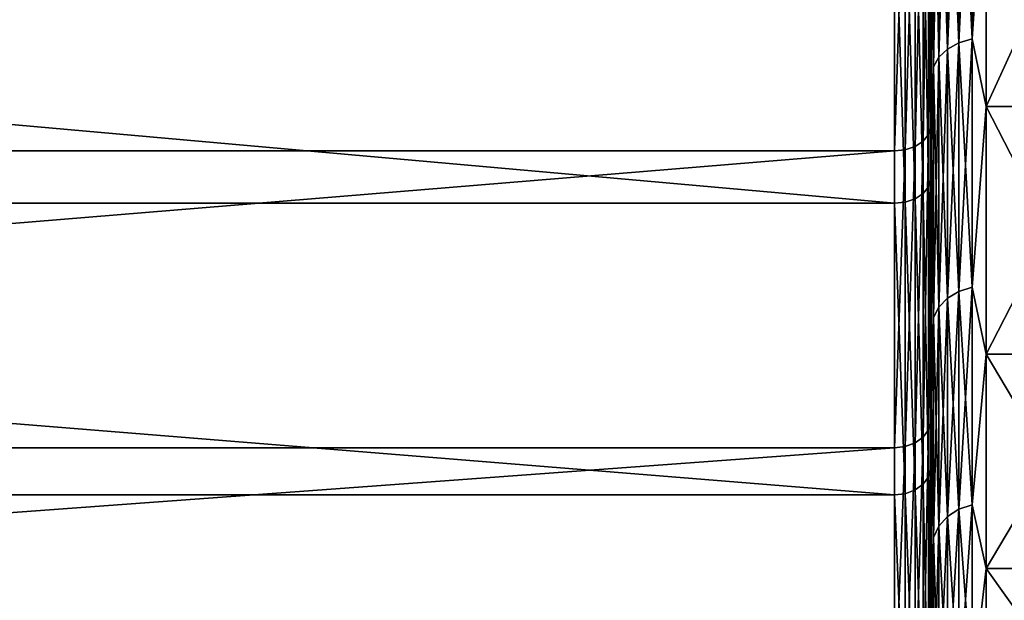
# Model space of a CAD drawing. Header units: metres. Extents: x -150 to 310, y -128 to 84.
# Tile 6 of 256: x -133.52 to -128.1, y -18.1 to -14.9. Entities that reach past the tile are written whole.
import ezdxf

# ---------------------------------------------------------------- set-up
doc = ezdxf.new("R2010")
doc.units = ezdxf.units.M
doc.layers.add('solid_26009703_SW0001', color=7, linetype='CONTINUOUS')

msp = doc.modelspace()

# ---------------------------------------------------------------- linework, layer by layer
at = {"layer": 'solid_26009703_SW0001'}
for points in [[(-128.5, -12.335438, 16.994837), (-128.5, -14.402654, 17.397562), (-128.5, -16.097675, 15.842572)], [(-128.5, -14.04847, 15.60839), (-128.5, -12.335438, 16.994837), (-128.5, -16.097675, 15.842572)], [(-128.349792, -13.509514, -15.7367), (-128.277344, -13.490016, -15.713987), (-128.277344, -15.010561, -14.268602)], [(-128.349792, -15.032256, 14.289226), (-128.277344, -15.010561, 14.268602), (-128.277344, -13.490016, 15.713987)], [(-128.349792, -13.509514, 15.7367), (-128.349792, -15.032256, 14.289226), (-128.277344, -13.490016, 15.713987)], [(-128.199997, -13.851003, -15.383099), (-128.277344, -15.010561, -14.268602), (-128.277344, -13.490016, -15.713987)], [(-128.199997, -13.851003, 15.383099), (-128.277344, -13.490016, 15.713987), (-128.277344, -15.010561, 14.268602)], [(-128.459763, -13.581072, -15.820055), (-128.412018, -13.540573, -15.77288), (-128.412018, -15.066816, -14.322077)], [(-128.459763, -15.11188, 14.364913), (-128.412018, -15.066816, 14.322077), (-128.412018, -13.540573, 15.77288)], [(-128.459763, -13.581072, 15.820055), (-128.459763, -15.11188, 14.364913), (-128.412018, -13.540573, 15.77288)], [(-128.412018, -13.540573, -15.77288), (-128.349792, -13.509514, -15.7367), (-128.349792, -15.032256, -14.289226)], [(-128.412018, -15.066816, 14.322077), (-128.349792, -15.032256, 14.289226), (-128.349792, -13.509514, 15.7367)], [(-128.412018, -13.540573, 15.77288), (-128.412018, -15.066816, 14.322077), (-128.349792, -13.509514, 15.7367)], [(-128.412018, -15.066816, -14.322077), (-128.412018, -13.540573, -15.77288), (-128.349792, -15.032256, -14.289226)], [(-128.349792, -15.032256, -14.289226), (-128.349792, -13.509514, -15.7367), (-128.277344, -15.010561, -14.268602)], [(-128.489777, -13.628246, -15.875007), (-128.459763, -13.581072, -15.820055), (-128.459763, -15.11188, -14.364913)], [(-128.489777, -15.164371, 14.41481), (-128.459763, -15.11188, 14.364913), (-128.459763, -13.581072, 15.820055)], [(-128.489777, -13.628246, 15.875007), (-128.489777, -15.164371, 14.41481), (-128.459763, -13.581072, 15.820055)], [(-128.459763, -15.11188, -14.364913), (-128.459763, -13.581072, -15.820055), (-128.412018, -15.066816, -14.322077)], [(-128.489777, -13.628246, 15.875007), (-128.5, -14.04847, 15.60839), (-128.489777, -15.164371, 14.41481)], [(-128.489777, -15.164371, -14.41481), (-128.5, -14.048465, -15.608394), (-128.489777, -13.628246, -15.875007)], [(-128.489777, -15.164371, -14.41481), (-128.489777, -13.628246, -15.875007), (-128.459763, -15.11188, -14.364913)], [(-128.516876, -13.750546, 18.272734), (-128.546204, -13.782621, 18.315357), (-128.546204, -15.574187, 16.818373)], [(-128.516876, -15.537942, 16.779232), (-128.516876, -13.750546, 18.272734), (-128.546204, -15.574187, 16.818373)], [(-128.516876, -15.537942, 16.779232), (-128.504959, -15.497423, 16.735477), (-128.504959, -13.714688, 18.225082)], [(-128.516876, -15.537942, 16.779232), (-128.504959, -13.714688, 18.225082), (-128.516876, -13.750546, 18.272734)], [(-128.504959, -13.714688, 18.225082), (-128.504959, -15.497423, 16.735477), (-128.5, -14.402654, 17.397562)], [(-128.59021, -13.807908, 18.348961), (-128.644836, -13.824062, 18.370428), (-128.644836, -15.621015, 16.868942)], [(-128.59021, -15.60276, 16.84923), (-128.59021, -13.807908, 18.348961), (-128.644836, -15.621015, 16.868942)], [(-128.546204, -13.782621, 18.315357), (-128.59021, -13.807908, 18.348961), (-128.59021, -15.60276, 16.84923)], [(-128.546204, -15.574187, 16.818373), (-128.546204, -13.782621, 18.315357), (-128.59021, -15.60276, 16.84923)], [(-128.704758, -13.829589, 18.377771), (-148.557724, -13.829589, 18.377771), (-148.557724, -15.627259, 16.875685)], [(-128.704758, -15.627259, 16.875685), (-128.704758, -13.829589, 18.377771), (-148.557724, -15.627259, 16.875685)], [(-128.644836, -13.824062, 18.370428), (-128.704758, -13.829589, 18.377771), (-128.704758, -15.627259, 16.875685)], [(-128.644836, -15.621015, 16.868942), (-128.644836, -13.824062, 18.370428), (-128.704758, -15.627259, 16.875685)], [(-128.199997, -13.851003, -15.383099), (-128.199997, -15.383098, -13.851004), (-128.277344, -15.010561, -14.268602)], [(-128.199997, -15.383098, 13.851004), (-128.199997, -13.851003, 15.383099), (-128.277344, -15.010561, 14.268602)], [(-128.199997, -13.851003, -15.383099), (-127.5, -13.851004, -15.383099), (-127.5, -15.383098, -13.851004)], [(-128.199997, -13.851003, -15.383099), (-127.5, -15.383098, -13.851004), (-128.199997, -15.383098, -13.851004)], [(-128.199997, -15.383098, 13.851004), (-127.5, -13.851004, 15.383099), (-128.199997, -13.851003, 15.383099)], [(-128.199997, -15.383098, 13.851004), (-127.5, -15.383098, 13.851004), (-127.5, -13.851004, 15.383099)], [(-128.516876, -14.063183, -18.033224), (-128.504959, -14.02651, -17.986198), (-128.504959, -15.783328, -16.466112)], [(-128.504959, -15.783328, -16.466112), (-128.504959, -14.02651, -17.986198), (-128.5, -14.79929, -17.061649)], [(-128.516876, -14.063183, -18.033224), (-128.516876, -15.824594, -16.509165), (-128.546204, -14.095988, -18.075291)], [(-128.516876, -14.063183, -18.033224), (-128.504959, -15.783328, -16.466112), (-128.516876, -15.824594, -16.509165)], [(-128.5, -14.048465, -15.608394), (-128.5, -16.464529, -15.460913), (-128.5, -14.79929, -17.061649)], [(-128.5, -14.048465, -15.608394), (-128.5, -15.600304, -14.057443), (-128.5, -16.464529, -15.460913)], [(-128.489777, -15.164371, -14.41481), (-128.5, -15.600304, -14.057443), (-128.5, -14.048465, -15.608394)], [(-128.5, -14.04847, 15.60839), (-128.5, -16.097675, 15.842572), (-128.5, -17.631435, 14.115585)], [(-128.5, -15.600307, 14.057438), (-128.5, -14.04847, 15.60839), (-128.5, -17.631435, 14.115585)], [(-128.489777, -15.164371, 14.41481), (-128.5, -14.04847, 15.60839), (-128.5, -15.600307, 14.057438)], [(-128.644836, -14.138371, -18.129639), (-128.644836, -15.9092, -16.597429), (-128.704758, -14.144023, -18.136885)], [(-128.59021, -14.121849, -18.108452), (-128.59021, -15.890609, -16.578035), (-128.644836, -14.138371, -18.129639)], [(-128.59021, -15.890609, -16.578035), (-128.644836, -15.9092, -16.597429), (-128.644836, -14.138371, -18.129639)], [(-128.546204, -14.095988, -18.075291), (-128.546204, -15.861508, -16.547674), (-128.59021, -14.121849, -18.108452)], [(-128.546204, -15.861508, -16.547674), (-128.59021, -15.890609, -16.578035), (-128.59021, -14.121849, -18.108452)], [(-128.516876, -15.824594, -16.509165), (-128.546204, -15.861508, -16.547674), (-128.546204, -14.095988, -18.075291)], [(-128.704758, -15.91556, -16.604065), (-148.557724, -15.91556, -16.604065), (-148.557724, -14.144023, -18.136885)], [(-128.704758, -14.144023, -18.136885), (-128.704758, -15.91556, -16.604065), (-148.557724, -14.144023, -18.136885)], [(-128.644836, -15.9092, -16.597429), (-128.704758, -15.91556, -16.604065), (-128.704758, -14.144023, -18.136885)], [(-128.504959, -15.497423, 16.735477), (-128.5, -16.097675, 15.842572), (-128.5, -14.402654, 17.397562)], [(-128.504959, -15.783328, -16.466112), (-128.5, -14.79929, -17.061649), (-128.5, -16.464529, -15.460913)], [(-128.412018, -15.066816, -14.322077), (-128.349792, -15.032256, -14.289226), (-128.349792, -16.400747, -12.695124)], [(-128.412018, -16.438454, 12.72431), (-128.349792, -16.400747, 12.695124), (-128.349792, -15.032256, 14.289226)], [(-128.412018, -15.066816, 14.322077), (-128.412018, -16.438454, 12.72431), (-128.349792, -15.032256, 14.289226)], [(-128.349792, -15.032256, -14.289226), (-128.277344, -15.010561, -14.268602), (-128.277344, -16.377077, -12.676802)], [(-128.349792, -16.400747, 12.695124), (-128.277344, -16.377077, 12.676802), (-128.277344, -15.010561, 14.268602)], [(-128.349792, -15.032256, 14.289226), (-128.349792, -16.400747, 12.695124), (-128.277344, -15.010561, 14.268602)], [(-128.349792, -16.400747, -12.695124), (-128.349792, -15.032256, -14.289226), (-128.277344, -16.377077, -12.676802)], [(-128.199997, -15.383098, -13.851004), (-128.277344, -16.377077, -12.676802), (-128.277344, -15.010561, -14.268602)], [(-128.199997, -15.383098, 13.851004), (-128.277344, -15.010561, 14.268602), (-128.277344, -16.377077, 12.676802)], [(-128.489777, -15.164371, -14.41481), (-128.459763, -15.11188, -14.364913), (-128.459763, -16.487619, -12.762368)], [(-128.489777, -16.544889, 12.806698), (-128.459763, -16.487619, 12.762368), (-128.459763, -15.11188, 14.364913)], [(-128.489777, -15.164371, 14.41481), (-128.489777, -16.544889, 12.806698), (-128.459763, -15.11188, 14.364913)], [(-128.459763, -15.11188, -14.364913), (-128.412018, -15.066816, -14.322077), (-128.412018, -16.438454, -12.72431)], [(-128.459763, -16.487619, 12.762368), (-128.412018, -16.438454, 12.72431), (-128.412018, -15.066816, 14.322077)], [(-128.459763, -15.11188, 14.364913), (-128.459763, -16.487619, 12.762368), (-128.412018, -15.066816, 14.322077)], [(-128.459763, -16.487619, -12.762368), (-128.459763, -15.11188, -14.364913), (-128.412018, -16.438454, -12.72431)], [(-128.412018, -16.438454, -12.72431), (-128.412018, -15.066816, -14.322077), (-128.349792, -16.400747, -12.695124)], [(-128.489777, -15.164371, 14.41481), (-128.5, -15.600307, 14.057438), (-128.489777, -16.544889, 12.806698)], [(-128.489777, -16.544889, -12.806698), (-128.5, -15.600304, -14.057443), (-128.489777, -15.164371, -14.41481)], [(-128.489777, -16.544889, -12.806698), (-128.489777, -15.164371, -14.41481), (-128.459763, -16.487619, -12.762368)], [(-128.199997, -15.383098, -13.851004), (-128.199997, -16.746651, -12.167155), (-128.277344, -16.377077, -12.676802)], [(-128.199997, -16.746651, 12.167155), (-128.199997, -15.383098, 13.851004), (-128.277344, -16.377077, 12.676802)], [(-128.199997, -15.383098, -13.851004), (-127.5, -15.383098, -13.851004), (-127.5, -16.746651, -12.167155)], [(-128.199997, -15.383098, -13.851004), (-127.5, -16.746651, -12.167155), (-128.199997, -16.746651, -12.167155)], [(-128.199997, -16.746651, 12.167155), (-127.5, -16.746651, 12.167155), (-127.5, -15.383098, 13.851004)], [(-128.199997, -16.746651, 12.167155), (-127.5, -15.383098, 13.851004), (-128.199997, -15.383098, 13.851004)], [(-128.516876, -15.537942, 16.779232), (-128.546204, -15.574187, 16.818373), (-128.546204, -17.204185, 15.146914)], [(-128.516876, -17.164146, 15.111663), (-128.516876, -15.537942, 16.779232), (-128.546204, -17.204185, 15.146914)], [(-128.516876, -17.164146, 15.111663), (-128.504959, -17.119387, 15.072256), (-128.504959, -15.497423, 16.735477)], [(-128.516876, -17.164146, 15.111663), (-128.504959, -15.497423, 16.735477), (-128.516876, -15.537942, 16.779232)], [(-128.504959, -15.497423, 16.735477), (-128.504959, -17.119387, 15.072256), (-128.5, -16.097675, 15.842572)], [(-128.59021, -15.60276, 16.84923), (-128.644836, -15.621015, 16.868942), (-128.644836, -17.255915, 15.192457)], [(-128.59021, -17.235748, 15.174704), (-128.59021, -15.60276, 16.84923), (-128.644836, -17.255915, 15.192457)], [(-128.546204, -15.574187, 16.818373), (-128.59021, -15.60276, 16.84923), (-128.59021, -17.235748, 15.174704)], [(-128.546204, -17.204185, 15.146914), (-128.546204, -15.574187, 16.818373), (-128.59021, -17.235748, 15.174704)], [(-128.5, -15.600304, -14.057443), (-128.5, -17.951534, -13.706021), (-128.5, -16.464529, -15.460913)], [(-128.5, -15.600304, -14.057443), (-128.5, -16.987778, -12.345155), (-128.5, -17.951534, -13.706021)], [(-128.489777, -16.544889, -12.806698), (-128.5, -16.987778, -12.345155), (-128.5, -15.600304, -14.057443)], [(-128.5, -15.600307, 14.057438), (-128.5, -17.631435, 14.115585), (-128.5, -18.975584, 12.249191)], [(-128.5, -16.98778, 12.34515), (-128.5, -15.600307, 14.057438), (-128.5, -18.975584, 12.249191)], [(-128.489777, -16.544889, 12.806698), (-128.5, -15.600307, 14.057438), (-128.5, -16.98778, 12.34515)], [(-128.704758, -15.627259, 16.875685), (-148.557724, -15.627259, 16.875685), (-148.557724, -17.262812, 15.19853)], [(-128.704758, -17.262812, 15.19853), (-128.704758, -15.627259, 16.875685), (-148.557724, -17.262812, 15.19853)], [(-128.644836, -15.621015, 16.868942), (-128.704758, -15.627259, 16.875685), (-128.704758, -17.262812, 15.19853)], [(-128.644836, -17.255915, 15.192457), (-128.644836, -15.621015, 16.868942), (-128.704758, -17.262812, 15.19853)], [(-128.516876, -15.824594, -16.509165), (-128.504959, -15.783328, -16.466112), (-128.504959, -17.37641, -14.775207)], [(-128.504959, -17.37641, -14.775207), (-128.504959, -15.783328, -16.466112), (-128.5, -16.464529, -15.460913)], [(-128.546204, -15.861508, -16.547674), (-128.546204, -17.462481, -14.848393), (-128.59021, -15.890609, -16.578035)], [(-128.516876, -15.824594, -16.509165), (-128.516876, -17.421841, -14.813837), (-128.546204, -15.861508, -16.547674)], [(-128.516876, -17.421841, -14.813837), (-128.546204, -17.462481, -14.848393), (-128.546204, -15.861508, -16.547674)], [(-128.516876, -15.824594, -16.509165), (-128.504959, -17.37641, -14.775207), (-128.516876, -17.421841, -14.813837)], [(-128.704758, -17.521988, -14.898993), (-148.557724, -17.521988, -14.898993), (-148.557724, -15.91556, -16.604065)], [(-128.704758, -15.91556, -16.604065), (-128.704758, -17.521988, -14.898993), (-148.557724, -15.91556, -16.604065)], [(-128.644836, -15.9092, -16.597429), (-128.644836, -17.514986, -14.893039), (-128.704758, -15.91556, -16.604065)], [(-128.644836, -17.514986, -14.893039), (-128.704758, -17.521988, -14.898993), (-128.704758, -15.91556, -16.604065)], [(-128.59021, -15.890609, -16.578035), (-128.59021, -17.494518, -14.875635), (-128.644836, -15.9092, -16.597429)], [(-128.59021, -17.494518, -14.875635), (-128.644836, -17.514986, -14.893039), (-128.644836, -15.9092, -16.597429)], [(-128.546204, -17.462481, -14.848393), (-128.59021, -17.494518, -14.875635), (-128.59021, -15.890609, -16.578035)], [(-128.504959, -17.119387, 15.072256), (-128.5, -17.631435, 14.115585), (-128.5, -16.097675, 15.842572)], [(-128.412018, -16.438454, -12.72431), (-128.349792, -16.400747, -12.695124), (-128.349792, -17.600945, -10.970753)], [(-128.412018, -17.641411, 10.995975), (-128.349792, -17.600945, 10.970753), (-128.349792, -16.400747, 12.695124)], [(-128.412018, -16.438454, 12.72431), (-128.412018, -17.641411, 10.995975), (-128.349792, -16.400747, 12.695124)], [(-128.349792, -16.400747, -12.695124), (-128.277344, -16.377077, -12.676802), (-128.277344, -17.575542, -10.954919)], [(-128.349792, -17.600945, 10.970753), (-128.277344, -17.575542, 10.954919), (-128.277344, -16.377077, 12.676802)], [(-128.349792, -16.400747, 12.695124), (-128.349792, -17.600945, 10.970753), (-128.277344, -16.377077, 12.676802)], [(-128.349792, -17.600945, -10.970753), (-128.349792, -16.400747, -12.695124), (-128.277344, -17.575542, -10.954919)], [(-128.199997, -16.746651, -12.167155), (-128.277344, -17.575542, -10.954919), (-128.277344, -16.377077, -12.676802)], [(-128.199997, -16.746651, 12.167155), (-128.277344, -16.377077, 12.676802), (-128.277344, -17.575542, 10.954919)], [(-128.504959, -17.37641, -14.775207), (-128.5, -16.464529, -15.460913), (-128.5, -17.951534, -13.706021)], [(-128.459763, -16.487619, -12.762368), (-128.412018, -16.438454, -12.72431), (-128.412018, -17.641411, -10.995975)], [(-128.459763, -17.694176, 11.028864), (-128.412018, -17.641411, 10.995975), (-128.412018, -16.438454, 12.72431)], [(-128.459763, -16.487619, 12.762368), (-128.459763, -17.694176, 11.028864), (-128.412018, -16.438454, 12.72431)], [(-128.412018, -17.641411, -10.995975), (-128.412018, -16.438454, -12.72431), (-128.349792, -17.600945, -10.970753)], [(-128.489777, -16.544889, -12.806698), (-128.459763, -16.487619, -12.762368), (-128.459763, -17.694176, -11.028864)], [(-128.489777, -17.755636, 11.067172), (-128.459763, -17.694176, 11.028864), (-128.459763, -16.487619, 12.762368)], [(-128.489777, -16.544889, 12.806698), (-128.489777, -17.755636, 11.067172), (-128.459763, -16.487619, 12.762368)], [(-128.459763, -17.694176, -11.028864), (-128.459763, -16.487619, -12.762368), (-128.412018, -17.641411, -10.995975)], [(-128.489777, -16.544889, 12.806698), (-128.5, -16.98778, 12.34515), (-128.489777, -17.755636, 11.067172)], [(-128.489777, -17.755636, -11.067172), (-128.5, -16.987778, -12.345155), (-128.489777, -16.544889, -12.806698)], [(-128.489777, -17.755636, -11.067172), (-128.489777, -16.544889, -12.806698), (-128.459763, -17.694176, -11.028864)], [(-128.199997, -16.746651, -12.167155), (-128.199997, -17.926725, -10.35), (-128.277344, -17.575542, -10.954919)], [(-128.199997, -17.926725, 10.35), (-128.199997, -16.746651, 12.167155), (-128.277344, -17.575542, 10.954919)], [(-128.199997, -16.746651, -12.167155), (-127.5, -16.746651, -12.167155), (-127.5, -17.926725, -10.35)], [(-128.199997, -16.746651, -12.167155), (-127.5, -17.926725, -10.35), (-128.199997, -17.926725, -10.35)], [(-128.199997, -17.926725, 10.35), (-127.5, -17.926725, 10.35), (-127.5, -16.746651, 12.167155)], [(-128.199997, -17.926725, 10.35), (-127.5, -16.746651, 12.167155), (-128.199997, -16.746651, 12.167155)], [(-128.5, -16.987778, -12.345155), (-128.5, -19.257544, -11.801446), (-128.5, -17.951534, -13.706021)], [(-128.5, -16.987778, -12.345155), (-128.5, -18.183039, -10.504897), (-128.5, -19.257544, -11.801446)], [(-128.489777, -17.755636, -11.067172), (-128.5, -18.183039, -10.504897), (-128.5, -16.987778, -12.345155)], [(-128.5, -18.183043, 10.504892), (-128.5, -16.98778, 12.34515), (-128.5, -18.975584, 12.249191)], [(-128.489777, -17.755636, 11.067172), (-128.5, -16.98778, 12.34515), (-128.5, -18.183043, 10.504892)], [(-128.516876, -18.612289, 13.287324), (-128.504959, -18.563753, 13.252675), (-128.504959, -17.119387, 15.072256)], [(-128.516876, -18.612289, 13.287324), (-128.504959, -17.119387, 15.072256), (-128.516876, -17.164146, 15.111663)], [(-128.504959, -17.119387, 15.072256), (-128.504959, -18.563753, 13.252675), (-128.5, -17.631435, 14.115585)], [(-128.516876, -17.164146, 15.111663), (-128.546204, -17.204185, 15.146914), (-128.546204, -18.655706, 13.318319)], [(-128.516876, -18.612289, 13.287324), (-128.516876, -17.164146, 15.111663), (-128.546204, -18.655706, 13.318319)], [(-128.546204, -17.204185, 15.146914), (-128.59021, -17.235748, 15.174704), (-128.59021, -18.689932, 13.342754)], [(-128.546204, -18.655706, 13.318319), (-128.546204, -17.204185, 15.146914), (-128.59021, -18.689932, 13.342754)], [(-128.704758, -17.262812, 15.19853), (-148.557724, -17.262812, 15.19853), (-148.557724, -18.719278, 13.363705)], [(-128.704758, -18.719278, 13.363705), (-128.704758, -17.262812, 15.19853), (-148.557724, -18.719278, 13.363705)], [(-128.644836, -17.255915, 15.192457), (-128.704758, -17.262812, 15.19853), (-128.704758, -18.719278, 13.363705)], [(-128.644836, -18.7118, 13.358365), (-128.644836, -17.255915, 15.192457), (-128.704758, -18.719278, 13.363705)], [(-128.59021, -17.235748, 15.174704), (-128.644836, -17.255915, 15.192457), (-128.644836, -18.7118, 13.358365)], [(-128.59021, -18.689932, 13.342754), (-128.59021, -17.235748, 15.174704), (-128.644836, -18.7118, 13.358365)], [(-128.516876, -17.421841, -14.813837), (-128.504959, -17.37641, -14.775207), (-128.504959, -18.789227, -12.931022)], [(-128.504959, -18.789227, -12.931022), (-128.504959, -17.37641, -14.775207), (-128.5, -17.951534, -13.706021)], [(-128.516876, -17.421841, -14.813837), (-128.516876, -18.83835, -12.964829), (-128.546204, -17.462481, -14.848393)], [(-128.516876, -17.421841, -14.813837), (-128.504959, -18.789227, -12.931022), (-128.516876, -18.83835, -12.964829)], [(-128.59021, -17.494518, -14.875635), (-128.59021, -18.916937, -13.018914), (-128.644836, -17.514986, -14.893039)], [(-128.546204, -17.462481, -14.848393), (-128.546204, -18.882296, -12.995073), (-128.59021, -17.494518, -14.875635)], [(-128.546204, -18.882296, -12.995073), (-128.59021, -18.916937, -13.018914), (-128.59021, -17.494518, -14.875635)], [(-128.516876, -18.83835, -12.964829), (-128.546204, -18.882296, -12.995073), (-128.546204, -17.462481, -14.848393)], [(-128.704758, -18.94664, -13.039356), (-148.557724, -18.94664, -13.039356), (-148.557724, -17.521988, -14.898993)], [(-128.704758, -17.521988, -14.898993), (-128.704758, -18.94664, -13.039356), (-148.557724, -17.521988, -14.898993)], [(-128.644836, -17.514986, -14.893039), (-128.644836, -18.93907, -13.034146), (-128.704758, -17.521988, -14.898993)], [(-128.644836, -18.93907, -13.034146), (-128.704758, -18.94664, -13.039356), (-128.704758, -17.521988, -14.898993)], [(-128.59021, -18.916937, -13.018914), (-128.644836, -18.93907, -13.034146), (-128.644836, -17.514986, -14.893039)], [(-128.412018, -17.641411, -10.995975), (-128.349792, -17.600945, -10.970753), (-128.349792, -18.620533, -9.133807)], [(-128.412018, -18.663343, 9.154806), (-128.349792, -18.620533, 9.133807), (-128.349792, -17.600945, 10.970753)], [(-128.412018, -17.641411, 10.995975), (-128.412018, -18.663343, 9.154806), (-128.349792, -17.600945, 10.970753)], [(-128.349792, -17.600945, -10.970753), (-128.277344, -17.575542, -10.954919), (-128.277344, -18.593658, -9.120625)], [(-128.349792, -18.620533, 9.133807), (-128.277344, -18.593658, 9.120625), (-128.277344, -17.575542, 10.954919)], [(-128.349792, -17.600945, 10.970753), (-128.349792, -18.620533, 9.133807), (-128.277344, -17.575542, 10.954919)], [(-128.349792, -18.620533, -9.133807), (-128.349792, -17.600945, -10.970753), (-128.277344, -18.593658, -9.120625)], [(-128.199997, -17.926725, -10.35), (-128.277344, -18.593658, -9.120625), (-128.277344, -17.575542, -10.954919)], [(-128.199997, -17.926725, 10.35), (-128.277344, -17.575542, 10.954919), (-128.277344, -18.593658, 9.120625)], [(-128.504959, -18.563753, 13.252675), (-128.5, -18.975584, 12.249191), (-128.5, -17.631435, 14.115585)], [(-128.459763, -17.694176, -11.028864), (-128.412018, -17.641411, -10.995975), (-128.412018, -18.663343, -9.154806)], [(-128.459763, -18.719164, 9.182188), (-128.412018, -18.663343, 9.154806), (-128.412018, -17.641411, 10.995975)], [(-128.459763, -17.694176, 11.028864), (-128.459763, -18.719164, 9.182188), (-128.412018, -17.641411, 10.995975)], [(-128.412018, -18.663343, -9.154806), (-128.412018, -17.641411, -10.995975), (-128.349792, -18.620533, -9.133807)], [(-128.489777, -17.755636, -11.067172), (-128.459763, -17.694176, -11.028864), (-128.459763, -18.719164, -9.182188)], [(-128.489777, -18.784185, 9.214083), (-128.459763, -18.719164, 9.182188), (-128.459763, -17.694176, 11.028864)], [(-128.489777, -17.755636, 11.067172), (-128.489777, -18.784185, 9.214083), (-128.459763, -17.694176, 11.028864)], [(-128.459763, -18.719164, -9.182188), (-128.459763, -17.694176, -11.028864), (-128.412018, -18.663343, -9.154806)], [(-128.489777, -17.755636, 11.067172), (-128.5, -18.183043, 10.504892), (-128.489777, -18.784185, 9.214083)], [(-128.489777, -18.784185, -9.214083), (-128.5, -18.183039, -10.504897), (-128.489777, -17.755636, -11.067172)], [(-128.489777, -18.784185, -9.214083), (-128.489777, -17.755636, -11.067172), (-128.459763, -18.719164, -9.182188)], [(-128.199997, -17.926725, -10.35), (-128.199997, -18.910391, -8.419449), (-128.277344, -18.593658, -9.120625)], [(-128.199997, -18.910391, 8.419449), (-128.199997, -17.926725, 10.35), (-128.277344, -18.593658, 9.120625)], [(-128.199997, -17.926725, -10.35), (-127.5, -17.926725, -10.35), (-127.5, -18.910391, -8.419449)], [(-128.199997, -17.926725, -10.35), (-127.5, -18.910391, -8.419449), (-128.199997, -18.910391, -8.419449)], [(-128.199997, -18.910391, 8.419449), (-127.5, -18.910391, 8.419449), (-127.5, -17.926725, 10.35)], [(-128.199997, -18.910391, 8.419449), (-127.5, -17.926725, 10.35), (-128.199997, -17.926725, 10.35)], [(-128.504959, -18.789227, -12.931022), (-128.5, -17.951534, -13.706021), (-128.5, -19.257544, -11.801446)]]:
    msp.add_3dface(points, dxfattribs=at)

doc.saveas('drawing.dxf')
